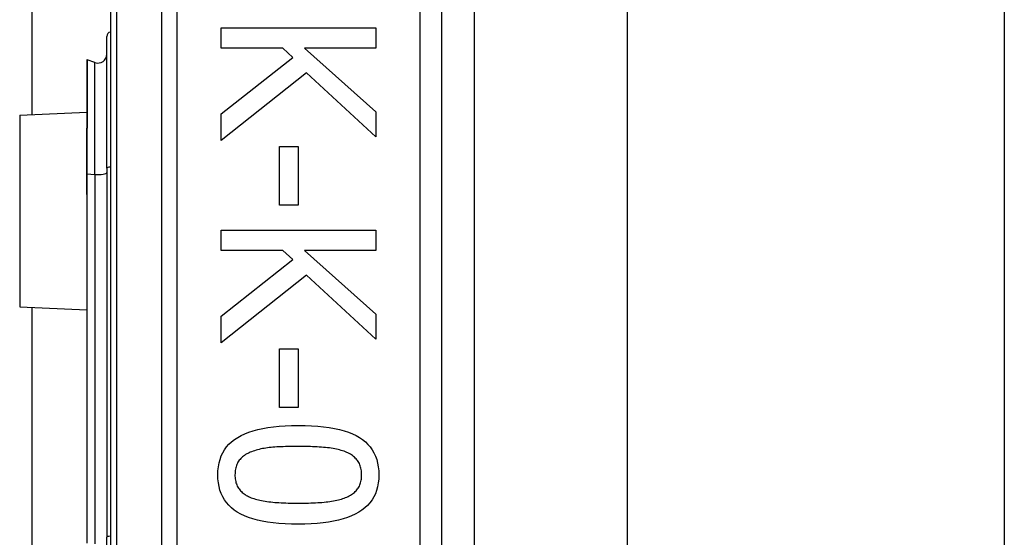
# Model space of a CAD drawing. Header units: inches. Extents: x 6 to 217, y 10 to 119.
# Tile 110 of 141: x 40.58 to 41.457, y 75.588 to 76.049. Entities that reach past the tile are written whole.
import ezdxf

# ---------------------------------------------------------------- set-up
doc = ezdxf.new("R2010")
doc.units = ezdxf.units.IN
doc.header["$MEASUREMENT"] = 0
doc.layers.add('Visible Edges(ANSI)', color=7, linetype='Continuous', lineweight=25)
doc.layers.add('Visible Tangent Edges(ANSI)', color=7, linetype='Continuous', lineweight=25)

msp = doc.modelspace()

# ---------------------------------------------------------------- linework, layer by layer
at = {"layer": 'Visible Edges(ANSI)'}
for p, q in [((40.59131, 75.96469), (40.59131, 78.96033)), ((40.66095, 76.46982), (40.66095, 74.58764)), ((40.95622, 74.77873), (40.95622, 76.27873)), ((40.98501, 76.15865), (40.98501, 74.89881)), ((41.12145, 76.14423), (41.12145, 74.91323)), ((41.45745, 76.14423), (41.45745, 74.91323)), ((40.75951, 76.042), (40.89731, 76.042)), ((40.75951, 76.02369), (40.75951, 76.042)), ((40.89731, 76.042), (40.89731, 76.02369)), ((40.6577, 75.91695), (40.6577, 76.03429)), ((40.81456, 76.02369), (40.75951, 76.02369)), ((40.75951, 75.96529), (40.82361, 76.01565)), ((40.82361, 76.01565), (40.81456, 76.02369)), ((40.83399, 76.02369), (40.89731, 75.96719)), ((40.89731, 76.02369), (40.83399, 76.02369)), ((40.63978, 76.01314), (40.63978, 75.95245)), ((40.64713, 76.01103), (40.6403, 76.01351)), ((40.83578, 76.00191), (40.75951, 75.9415)), ((40.89731, 75.94485), (40.83578, 76.00191)), ((40.58008, 75.9642), (40.63978, 75.96681)), ((40.75951, 75.9415), (40.75951, 75.96529)), ((40.89731, 75.96719), (40.89731, 75.94485)), ((40.63978, 75.95245), (40.63978, 75.95183)), ((40.63978, 75.91183), (40.63978, 75.95183)), ((40.81144, 75.93614), (40.82819, 75.93614)), ((40.81144, 75.88399), (40.81144, 75.93614)), ((40.82819, 75.93614), (40.82819, 75.88399)), ((40.63978, 75.91183), (40.63978, 75.89902)), ((40.6577, 75.91695), (40.6577, 75.58809)), ((40.63978, 75.89902), (40.63978, 75.89332)), ((40.63978, 75.89332), (40.63978, 75.58289)), ((40.82819, 75.88399), (40.81144, 75.88399)), ((40.75951, 75.86177), (40.89731, 75.86177)), ((40.75951, 75.84346), (40.75951, 75.86177)), ((40.89731, 75.86177), (40.89731, 75.84346)), ((40.81456, 75.84346), (40.75951, 75.84346)), ((40.82361, 75.83542), (40.81456, 75.84346)), ((40.83399, 75.84346), (40.89731, 75.78696)), ((40.89731, 75.84346), (40.83399, 75.84346)), ((40.75951, 75.78506), (40.82361, 75.83542)), ((40.83578, 75.82168), (40.75951, 75.76127)), ((40.89731, 75.76462), (40.83578, 75.82168)), ((40.58008, 75.79326), (40.63978, 75.79065)), ((40.59131, 75.26469), (40.59131, 75.79277)), ((40.75951, 75.76127), (40.75951, 75.78506)), ((40.89731, 75.78696), (40.89731, 75.76462)), ((40.81144, 75.75591), (40.82819, 75.75591)), ((40.81144, 75.70377), (40.81144, 75.75591)), ((40.82819, 75.75591), (40.82819, 75.70377)), ((40.82819, 75.70377), (40.81144, 75.70377)), ((40.6577, 75.46937), (40.6577, 75.58809))]:
    msp.add_line(p, q, dxfattribs=at)
at = {"layer": 'Visible Edges(ANSI)', "flags": 128}
for points in [[(40.75661, 75.64369), (40.75673, 75.6474), (40.7571, 75.65095), (40.75772, 75.65432), (40.75858, 75.65753), (40.75968, 75.66057), (40.76103, 75.66344), (40.76263, 75.66614), (40.76448, 75.66868), (40.76657, 75.67104), (40.7689, 75.67324), (40.77148, 75.67527), (40.77431, 75.67713), (40.77739, 75.67884), (40.78073, 75.68039), (40.78432, 75.6818), (40.78817, 75.68306), (40.79229, 75.68417), (40.79666, 75.68513), (40.80128, 75.68595), (40.80617, 75.68661), (40.81132, 75.68713), (40.81672, 75.6875), (40.82238, 75.68772), (40.8283, 75.6878)], [(40.8283, 75.6878), (40.83438, 75.68772), (40.84017, 75.6875), (40.84569, 75.68712), (40.85094, 75.6866), (40.8559, 75.68593), (40.86058, 75.6851), (40.86499, 75.68413), (40.86912, 75.68301), (40.87297, 75.68174), (40.87654, 75.68031), (40.87983, 75.67874), (40.88285, 75.67702), (40.8856, 75.67514), (40.88812, 75.6731), (40.8904, 75.6709), (40.89243, 75.66853), (40.89423, 75.666), (40.89579, 75.6633), (40.89711, 75.66044), (40.89818, 75.65742), (40.89902, 75.65423), (40.89962, 75.65088), (40.89998, 75.64737), (40.9001, 75.64369)], [(40.8283, 75.66904), (40.82591, 75.66903), (40.82359, 75.66901), (40.82134, 75.66898), (40.81916, 75.66894), (40.81704, 75.66888), (40.81498, 75.66881), (40.813, 75.66873), (40.81108, 75.66864), (40.80923, 75.66854), (40.80744, 75.66842), (40.80572, 75.66829), (40.80407, 75.66814), (40.80246, 75.66798), (40.80089, 75.66779), (40.79934, 75.66757), (40.79783, 75.66733), (40.79634, 75.66705), (40.79488, 75.66675), (40.79346, 75.66642), (40.79206, 75.66606), (40.79069, 75.66567), (40.78935, 75.66526), (40.78804, 75.66482), (40.78676, 75.66435)], [(40.87029, 75.66424), (40.86909, 75.66469), (40.86784, 75.66512), (40.86654, 75.66552), (40.86519, 75.6659), (40.86378, 75.66625), (40.86233, 75.66658), (40.86082, 75.66689), (40.85927, 75.66716), (40.85766, 75.66742), (40.856, 75.66765), (40.85429, 75.66785), (40.85253, 75.66803), (40.85072, 75.66819), (40.84888, 75.66834), (40.847, 75.66847), (40.84507, 75.66859), (40.84311, 75.6687), (40.84111, 75.66879), (40.83907, 75.66886), (40.837, 75.66893), (40.83488, 75.66898), (40.83273, 75.66901), (40.83053, 75.66903), (40.8283, 75.66904)], [(40.78676, 75.66435), (40.78559, 75.66389), (40.78447, 75.66339), (40.78339, 75.66287), (40.78236, 75.66231), (40.78138, 75.66172), (40.78044, 75.6611), (40.77954, 75.66044), (40.7787, 75.65976), (40.77789, 75.65904), (40.77714, 75.65829), (40.77643, 75.65751), (40.77576, 75.6567), (40.77515, 75.65585), (40.77458, 75.65496), (40.77408, 75.65402), (40.77362, 75.65305), (40.77322, 75.65202), (40.77287, 75.65096), (40.77258, 75.64986), (40.77234, 75.64871), (40.77215, 75.64752), (40.77202, 75.64628), (40.77194, 75.64501), (40.77191, 75.64369)], [(40.8848, 75.64369), (40.88478, 75.64496), (40.8847, 75.64618), (40.88458, 75.64737), (40.8844, 75.64852), (40.88417, 75.64964), (40.88389, 75.65071), (40.88357, 75.65175), (40.88319, 75.65275), (40.88276, 75.65371), (40.88228, 75.65463), (40.88175, 75.65552), (40.88117, 75.65636), (40.88054, 75.65718), (40.87986, 75.65796), (40.87913, 75.65872), (40.87835, 75.65945), (40.87752, 75.66015), (40.87664, 75.66082), (40.8757, 75.66146), (40.87472, 75.66207), (40.87369, 75.66266), (40.8726, 75.66321), (40.87147, 75.66374), (40.87029, 75.66424)], [(40.82841, 75.59969), (40.82237, 75.59977), (40.8166, 75.59999), (40.81111, 75.60037), (40.80589, 75.60089), (40.80094, 75.60156), (40.79627, 75.60239), (40.79187, 75.60336), (40.78774, 75.60448), (40.78389, 75.60576), (40.78031, 75.60718), (40.777, 75.60875), (40.77397, 75.61047), (40.7712, 75.61235), (40.76867, 75.61439), (40.76638, 75.61659), (40.76433, 75.61895), (40.76252, 75.62148), (40.76095, 75.62416), (40.75962, 75.62701), (40.75854, 75.63002), (40.7577, 75.6332), (40.75709, 75.63653), (40.75673, 75.64003), (40.75661, 75.64369)], [(40.77191, 75.64369), (40.77193, 75.64244), (40.77201, 75.64123), (40.77214, 75.64006), (40.77231, 75.63892), (40.77254, 75.63782), (40.77282, 75.63675), (40.77314, 75.63572), (40.77352, 75.63473), (40.77395, 75.63378), (40.77443, 75.63286), (40.77496, 75.63197), (40.77554, 75.63113), (40.77617, 75.63031), (40.77685, 75.62953), (40.77758, 75.62878), (40.77836, 75.62806), (40.77919, 75.62736), (40.78007, 75.6267), (40.78101, 75.62607), (40.78199, 75.62547), (40.78302, 75.6249), (40.78411, 75.62436), (40.78524, 75.62385), (40.78642, 75.62337)], [(40.9001, 75.64369), (40.89998, 75.64), (40.8996, 75.63647), (40.89898, 75.63311), (40.89812, 75.62991), (40.897, 75.62688), (40.89563, 75.62402), (40.89402, 75.62133), (40.89216, 75.6188), (40.89005, 75.61644), (40.88769, 75.61425), (40.88509, 75.61222), (40.88223, 75.61036), (40.87913, 75.60865), (40.87578, 75.6071), (40.87217, 75.60569), (40.86831, 75.60443), (40.8642, 75.60332), (40.85984, 75.60236), (40.85523, 75.60155), (40.85037, 75.60088), (40.84526, 75.60036), (40.83989, 75.59999), (40.83428, 75.59977), (40.82841, 75.59969)], [(40.87051, 75.62348), (40.87166, 75.62396), (40.87276, 75.62447), (40.87381, 75.625), (40.87482, 75.62557), (40.87578, 75.62616), (40.87669, 75.62679), (40.87756, 75.62744), (40.87838, 75.62812), (40.87915, 75.62883), (40.87987, 75.62957), (40.88054, 75.63033), (40.88117, 75.63113), (40.88175, 75.63196), (40.88228, 75.63283), (40.88276, 75.63373), (40.88319, 75.63468), (40.88357, 75.63567), (40.88389, 75.6367), (40.88417, 75.63776), (40.8844, 75.63887), (40.88458, 75.64002), (40.8847, 75.6412), (40.88478, 75.64243), (40.8848, 75.64369)], [(40.78642, 75.62337), (40.78759, 75.62293), (40.7888, 75.62252), (40.79006, 75.62212), (40.79138, 75.62175), (40.79274, 75.6214), (40.79416, 75.62108), (40.79563, 75.62077), (40.79714, 75.62049), (40.79871, 75.62023), (40.80034, 75.61999), (40.80201, 75.61977), (40.80373, 75.61957), (40.80551, 75.61939), (40.80733, 75.61923), (40.80921, 75.61908), (40.81114, 75.61895), (40.81312, 75.61883), (40.81515, 75.61873), (40.81723, 75.61865), (40.81937, 75.61858), (40.82155, 75.61852), (40.82379, 75.61848), (40.82607, 75.61846), (40.82841, 75.61845)], [(40.82841, 75.61845), (40.83075, 75.61846), (40.83303, 75.61848), (40.83527, 75.61852), (40.83745, 75.61858), (40.83958, 75.61865), (40.84166, 75.61873), (40.84368, 75.61883), (40.84566, 75.61895), (40.84758, 75.61908), (40.84945, 75.61923), (40.85127, 75.61939), (40.85303, 75.61957), (40.85475, 75.61977), (40.85642, 75.61999), (40.85804, 75.62023), (40.85962, 75.6205), (40.86114, 75.62079), (40.86262, 75.62111), (40.86406, 75.62144), (40.86544, 75.6218), (40.86678, 75.62219), (40.86807, 75.62259), (40.86931, 75.62302), (40.87051, 75.62348)]]:
    msp.add_lwpolyline(points, dxfattribs=at)
at = {"layer": 'Visible Edges(ANSI)'}
for centre, radius, start, end in [((40.66163, 76.03429), 0.00394, 100.02047, 180), ((40.64982, 76.01843), 0.00787, 250, 0), ((40.64017, 76.01314), 0.000394, 70, 180)]:
    msp.add_arc(centre, radius, start, end, dxfattribs=at)
at = {"layer": 'Visible Tangent Edges(ANSI)'}
for p, q in [((40.66671, 74.58764), (40.66671, 76.46982)), ((40.70636, 76.27873), (40.70636, 74.77873)), ((40.72028, 74.77873), (40.72028, 76.27873)), ((40.93654, 76.27873), (40.93654, 74.77873)), ((40.6403, 76.01351), (40.6403, 75.95265)), ((40.64713, 75.91124), (40.64713, 76.01103)), ((40.58008, 75.9642), (40.58008, 75.79326)), ((40.64004, 75.95193), (40.64004, 75.91187)), ((40.64004, 75.89906), (40.64004, 75.91187)), ((40.64004, 75.91187), (40.64713, 75.91124)), ((40.64713, 75.91124), (40.64713, 75.58237)), ((40.6403, 75.58298), (40.6403, 75.89341))]:
    msp.add_line(p, q, dxfattribs=at)
at = {"layer": 'Visible Tangent Edges(ANSI)', "flags": 128}
for points in [[(40.64004, 75.95193), (40.64002, 75.95198), (40.64001, 75.95202), (40.63999, 75.95206), (40.63997, 75.95209), (40.63996, 75.95213), (40.63994, 75.95216), (40.63993, 75.95219), (40.63991, 75.95221), (40.6399, 75.95224), (40.63988, 75.95226), (40.63987, 75.95228), (40.63986, 75.9523), (40.63984, 75.95232), (40.63983, 75.95233), (40.63982, 75.95235), (40.63981, 75.95236), (40.6398, 75.95237), (40.6398, 75.95238), (40.63979, 75.9524), (40.63979, 75.95241), (40.63978, 75.95242), (40.63978, 75.95243), (40.63978, 75.95244), (40.63978, 75.95245)], [(40.64004, 75.95193), (40.64006, 75.95196), (40.64008, 75.95198), (40.6401, 75.95201), (40.64011, 75.95204), (40.64013, 75.95206), (40.64015, 75.95209), (40.64016, 75.95212), (40.64018, 75.95215), (40.64019, 75.95218), (40.64021, 75.95221), (40.64022, 75.95223), (40.64023, 75.95226), (40.64024, 75.95229), (40.64025, 75.95233), (40.64026, 75.95236), (40.64027, 75.95239), (40.64028, 75.95242), (40.64028, 75.95245), (40.64029, 75.95248), (40.6403, 75.95252), (40.6403, 75.95255), (40.6403, 75.95258), (40.6403, 75.95262), (40.6403, 75.95265)], [(40.63978, 75.89332), (40.63978, 75.89356), (40.63978, 75.8938), (40.63978, 75.89405), (40.63979, 75.89429), (40.6398, 75.89453), (40.6398, 75.89477), (40.63981, 75.89501), (40.63982, 75.89525), (40.63983, 75.89549), (40.63985, 75.89573), (40.63986, 75.89597), (40.63987, 75.89621), (40.63988, 75.89645), (40.6399, 75.89669), (40.63991, 75.89693), (40.63992, 75.89717), (40.63994, 75.89741), (40.63995, 75.89765), (40.63997, 75.89788), (40.63998, 75.89812), (40.64, 75.89836), (40.64001, 75.89859), (40.64002, 75.89883), (40.64004, 75.89906)], [(40.6403, 75.89341), (40.6403, 75.89364), (40.6403, 75.89388), (40.6403, 75.89411), (40.64029, 75.89435), (40.64028, 75.89459), (40.64028, 75.89482), (40.64027, 75.89506), (40.64026, 75.89529), (40.64025, 75.89553), (40.64024, 75.89576), (40.64022, 75.896), (40.64021, 75.89623), (40.6402, 75.89647), (40.64018, 75.89671), (40.64017, 75.89694), (40.64016, 75.89718), (40.64014, 75.89741), (40.64013, 75.89765), (40.64011, 75.89788), (40.6401, 75.89812), (40.64008, 75.89836), (40.64007, 75.89859), (40.64005, 75.89883), (40.64004, 75.89906)]]:
    msp.add_lwpolyline(points, dxfattribs=at)
at = {"layer": 'Visible Tangent Edges(ANSI)'}
for centre, major_axis, ratio, start_param in [((40.64017, 75.95245), (-0.000394, 0), 0.548442, 4.363323), ((40.63997, 75.95183), (-0.000197, 0), 0.542742, 4.363323), ((40.63997, 75.91183), (-0.000197, 0), 0.245714, 4.363323), ((40.64982, 75.91306), (0.00787, 0), 0.245714, 4.363323), ((40.66163, 75.91695), (-0.00394, 0), 0.245714, 4.887279), ((40.63997, 75.89902), (-0.000197, 0), 0.245714, 4.363323), ((40.64017, 75.89332), (-0.000394, 0), 0.245714, 4.363323), ((40.66163, 75.58809), (-0.00394, 0), 0.245714, 4.887279)]:
    msp.add_ellipse(centre, major_axis=major_axis, ratio=ratio, start_param=start_param, end_param=6.283185, dxfattribs=at)

doc.saveas('drawing.dxf')
